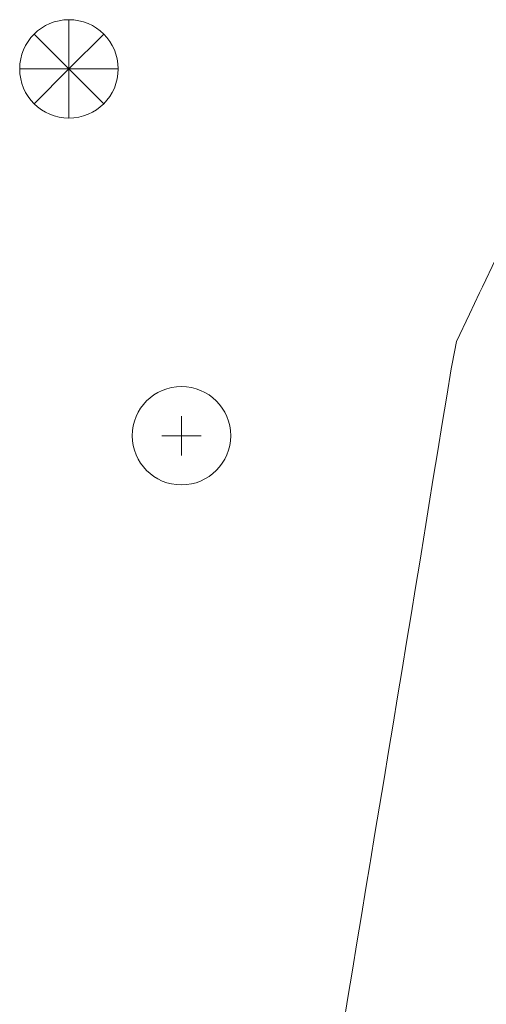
# Model space of a CAD drawing. Header units: metres. Extents: x -6552 to -6384, y 5654608 to 5654799.
# Tile 9 of 68: x -6497.33 to -6493.06, y 5654685.06 to 5654694.07. Entities that reach past the tile are written whole.
import ezdxf

# ---------------------------------------------------------------- set-up
doc = ezdxf.new("R2010")
doc.units = ezdxf.units.M
doc.header["$LTSCALE"] = 0.5
doc.layers.add('V-TOPO-MINR', color=32, linetype='Continuous', lineweight=13)
doc.layers.add('V-VEG-TREE', color=94, linetype='Continuous', lineweight=18)

# ---------------------------------------------------------------- blocks, each defined once
blk = doc.blocks.new('VEG-TREE-DECID')
at = {"color": 0, "lineweight": -2}
for p, q in [((0, -0.6), (0, 0.6)), ((-0.6, 0), (0.6, 0))]:
    blk.add_line(p, q, dxfattribs=at)
blk.add_circle((0, 0), 1.5, dxfattribs=at)
blk = doc.blocks.new('VEG-TREE-CONIF')
at = {"color": 0, "lineweight": -2}
for q in [(0, 1.5), (-1.061, 1.061), (1.061, 1.061), (-1.5, 0), (-1.061, -1.061), (1.5, 0), (0, -1.5), (1.061, -1.061)]:
    blk.add_line((0, 0), q, dxfattribs=at)
blk.add_circle((0, 0), 1.5, dxfattribs=at)

msp = doc.modelspace()

# ---------------------------------------------------------------- linework, layer by layer
at = {"layer": 'V-TOPO-MINR'}
msp.add_lwpolyline([(-6492.9801, 5654691.875), (-6493.0994, 5654691.625), (-6493.125, 5654691.5701), (-6493.2159, 5654691.375), (-6493.3348, 5654691.125), (-6493.375, 5654690.9191), (-6493.3838, 5654690.875), (-6493.425, 5654690.625), (-6493.4662, 5654690.375), (-6493.5074, 5654690.125), (-6493.5485, 5654689.875), (-6493.5897, 5654689.625), (-6493.625, 5654689.3942), (-6493.6279, 5654689.375), (-6493.6691, 5654689.125), (-6493.7103, 5654688.875), (-6493.7515, 5654688.625), (-6493.7926, 5654688.375), (-6493.8338, 5654688.125), (-6493.875, 5654687.875), (-6493.875, 5654687.8749), (-6493.9162, 5654687.625), (-6493.9574, 5654687.375), (-6493.9985, 5654687.125), (-6494.0397, 5654686.875), (-6494.0809, 5654686.625), (-6494.1221, 5654686.375), (-6494.125, 5654686.3571), (-6494.1632, 5654686.125), (-6494.2044, 5654685.875), (-6494.2456, 5654685.625), (-6494.2868, 5654685.375), (-6494.3279, 5654685.125), (-6494.3691, 5654684.875)], dxfattribs=at)

# ---------------------------------------------------------------- block references
at = {"layer": 'V-VEG-TREE', "xscale": 0.3, "yscale": 0.3}
for name, p in [('VEG-TREE-CONIF', (-6496.877, 5654693.617)), ('VEG-TREE-DECID', (-6495.849, 5654690.263))]:
    msp.add_blockref(name, p, dxfattribs=at)

doc.saveas('drawing.dxf')
